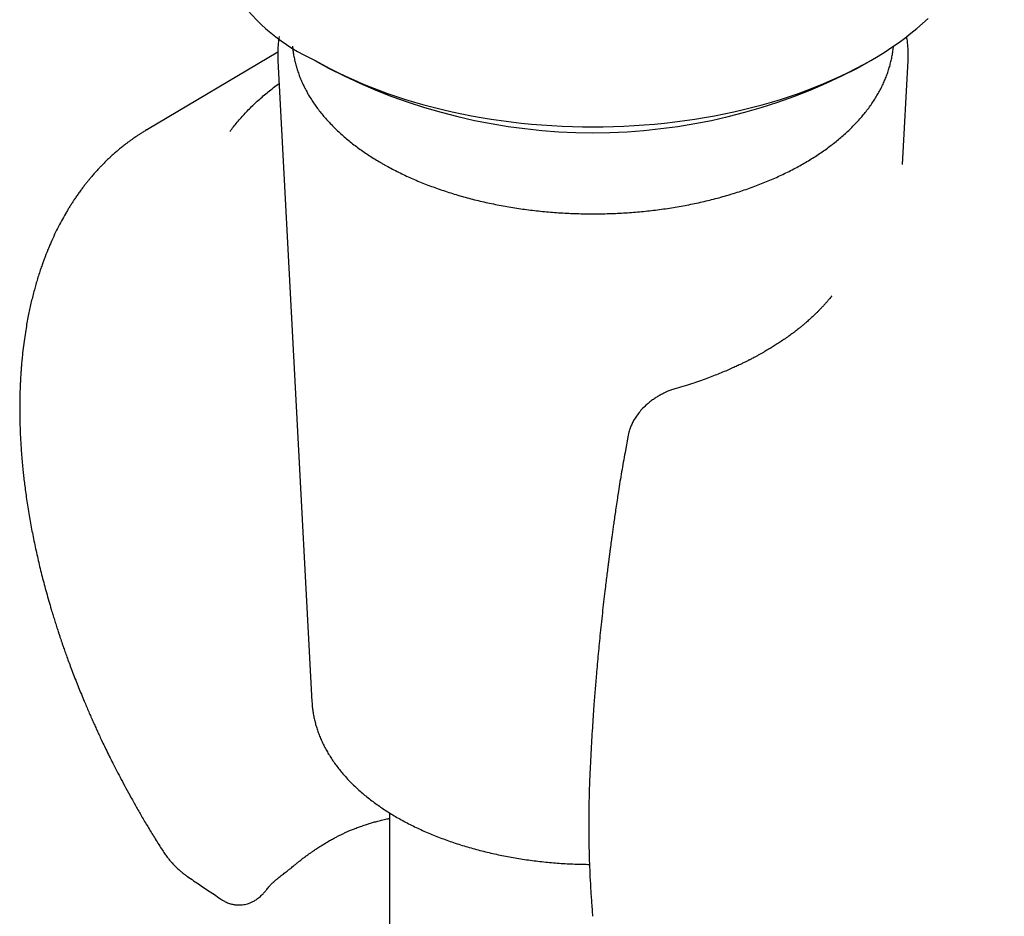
# Model space of a CAD drawing. Header units: millimetres. Extents: x 8 to 968, y 12 to 1099.
# Tile 19 of 73: x 675 to 711, y 230 to 263. Entities that reach past the tile are written whole.
import ezdxf

# ---------------------------------------------------------------- set-up
doc = ezdxf.new("R2010")
doc.units = ezdxf.units.MM

msp = doc.modelspace()

# ---------------------------------------------------------------- linework, layer by layer
at = {"color": 7, "linetype": 'Continuous', "lineweight": 30}
for p, q in [((684.525, 261.946), (679.714, 259.1)), ((684.53, 261.643), (685.786, 237.986)), ((685.897, 261.647), (686.392, 261.361)), ((705.911, 261.361), (706.406, 261.647)), ((707.57, 257.806), (707.774, 261.643)), ((679.696, 259.085), (679.716, 259.097)), ((697.455, 247.822), (697.335, 247.186)), ((685.786, 237.986), (685.786, 237.983)), ((688.652, 233.887), (688.652, 216.881)), ((680.273, 232.509), (680.273, 232.511))]:
    msp.add_line(p, q, dxfattribs=at)
at = {"color": 7, "linetype": 'Continuous', "lineweight": 30, "flags": 128}
msp.add_lwpolyline([(685.899, 261.646), (686.17, 261.493), (686.449, 261.344), (686.735, 261.2), (687.026, 261.06), (687.325, 260.924), (687.629, 260.793), (687.939, 260.667), (688.254, 260.545), (688.575, 260.428), (688.902, 260.316), (689.233, 260.209), (689.569, 260.107), (689.909, 260.01), (690.254, 259.918), (690.603, 259.832), (690.955, 259.75), (691.311, 259.675), (691.671, 259.604), (692.033, 259.539), (692.399, 259.48), (692.767, 259.426), (693.137, 259.377), (693.509, 259.335), (693.883, 259.297), (694.259, 259.266), (694.636, 259.24), (695.014, 259.22), (695.393, 259.206), (695.772, 259.197), (696.152, 259.194), (696.531, 259.197), (696.91, 259.206), (697.289, 259.22), (697.667, 259.24), (698.044, 259.266), (698.42, 259.297), (698.794, 259.335), (699.166, 259.377), (699.537, 259.426), (699.904, 259.48), (700.27, 259.539), (700.632, 259.604), (700.992, 259.675), (701.348, 259.75), (701.7, 259.832), (702.049, 259.918), (702.394, 260.01), (702.734, 260.107), (703.07, 260.209), (703.402, 260.316), (703.728, 260.428), (704.049, 260.545), (704.364, 260.667), (704.674, 260.793), (704.979, 260.924), (705.277, 261.06), (705.569, 261.2), (705.854, 261.344), (706.133, 261.493), (706.405, 261.646), (706.669, 261.803), (706.927, 261.964), (707.177, 262.129), (707.42, 262.297), (707.655, 262.469), (707.882, 262.645), (708.101, 262.824), (708.312, 263.006), (708.515, 263.191)], dxfattribs=at)
at = {"color": 7, "linetype": 'Continuous', "lineweight": 30}
for centre, radius, start, end in [((688.914, 268.293), 7.299, 185.7216, 245.5985), ((696.151, 280.165), 21.186, 242.5752, 297.4302)]:
    msp.add_arc(centre, radius, start, end, dxfattribs=at)
for points, knots in [([(736.689, 234.252), (736.739, 234.284), (736.87, 234.366), (737.075, 234.506), (737.306, 234.671), (737.532, 234.844), (737.753, 235.024), (737.971, 235.211), (738.185, 235.404), (738.394, 235.605), (738.598, 235.813), (738.798, 236.028), (738.994, 236.25), (739.184, 236.479), (739.37, 236.715), (739.551, 236.958), (739.727, 237.207), (739.898, 237.463), (740.064, 237.725), (740.225, 237.995), (740.38, 238.27), (740.53, 238.552), (740.675, 238.841), (740.814, 239.135), (740.947, 239.436), (741.075, 239.743), (741.197, 240.055), (741.314, 240.374), (741.424, 240.698), (741.529, 241.028), (741.628, 241.363), (741.721, 241.704), (741.808, 242.05), (741.889, 242.402), (741.964, 242.758), (742.033, 243.119), (742.095, 243.485), (742.152, 243.856), (742.203, 244.232), (742.247, 244.612), (742.285, 244.996), (742.317, 245.384), (742.343, 245.777), (742.362, 246.174), (742.375, 246.574), (742.382, 246.978), (742.383, 247.386), (742.378, 247.798), (742.366, 248.213), (742.348, 248.631), (742.324, 249.052), (742.294, 249.476), (742.257, 249.904), (742.215, 250.334), (742.166, 250.767), (742.11, 251.202), (742.049, 251.64), (741.982, 252.08), (741.908, 252.523), (741.828, 252.967), (741.742, 253.414), (741.65, 253.862), (741.551, 254.313), (741.447, 254.765), (741.336, 255.219), (741.22, 255.674), (741.097, 256.131), (740.972, 256.574), (740.842, 257.018), (740.712, 257.446), (740.576, 257.875), (740.44, 258.288), (740.3, 258.701), (740.156, 259.115), (740.006, 259.528), (739.853, 259.94), (739.695, 260.352), (739.532, 260.764), (739.365, 261.174), (739.195, 261.584), (739.019, 261.993), (738.84, 262.4), (738.657, 262.807), (738.47, 263.211), (738.28, 263.613), (738.086, 264.013), (737.889, 264.41), (737.689, 264.802), (737.489, 265.187), (737.292, 265.558), (737.11, 265.895), (736.949, 266.187), (736.796, 266.46), (736.666, 266.689), (736.5, 266.977), (736.356, 267.224), (736.185, 267.512), (736.036, 267.761), (735.856, 268.056), (735.664, 268.366), (735.46, 268.689), (735.246, 269.022), (735.025, 269.361), (734.796, 269.704), (734.56, 270.051), (734.319, 270.399), (734.073, 270.749), (733.822, 271.098), (733.566, 271.447), (733.306, 271.796), (733.042, 272.143), (732.774, 272.488), (732.502, 272.831), (732.227, 273.172), (731.948, 273.51), (731.666, 273.846), (731.381, 274.178), (731.093, 274.508), (730.802, 274.834), (730.509, 275.156), (730.213, 275.475), (729.914, 275.79), (729.612, 276.1), (729.309, 276.407), (729.003, 276.709), (728.695, 277.007), (728.385, 277.301), (728.073, 277.59), (727.76, 277.874), (727.444, 278.153), (727.127, 278.428), (726.809, 278.697), (726.489, 278.961), (726.167, 279.22), (725.845, 279.474), (725.521, 279.722), (725.196, 279.964), (724.87, 280.202), (724.543, 280.433), (724.216, 280.659), (723.888, 280.879), (723.559, 281.093), (723.229, 281.301), (722.899, 281.503), (722.569, 281.7), (722.239, 281.89), (721.908, 282.073), (721.578, 282.251), (721.247, 282.422), (720.916, 282.587), (720.586, 282.746), (720.256, 282.898), (719.926, 283.043), (719.597, 283.182), (719.268, 283.314), (718.94, 283.44), (718.613, 283.559), (718.286, 283.671), (717.96, 283.776), (717.636, 283.875), (717.312, 283.967), (716.99, 284.051), (716.668, 284.129), (716.349, 284.2), (716.03, 284.264), (715.713, 284.321), (715.398, 284.371), (715.084, 284.414), (714.772, 284.45), (714.462, 284.478), (714.154, 284.5), (713.847, 284.514), (713.543, 284.521), (713.241, 284.521), (712.942, 284.514), (712.644, 284.5), (712.35, 284.478), (712.057, 284.45), (711.768, 284.414), (711.48, 284.371), (711.196, 284.32), (710.915, 284.263), (710.636, 284.198), (710.36, 284.126), (710.088, 284.046), (709.856, 283.973), (709.716, 283.923), (709.665, 283.905)], [0, 0, 0, 0, 0.003545, 0.0091, 0.014663, 0.020236, 0.025818, 0.03141, 0.037011, 0.042624, 0.048247, 0.053881, 0.059526, 0.065181, 0.070848, 0.076526, 0.082214, 0.087913, 0.093622, 0.099341, 0.105069, 0.110807, 0.116554, 0.122309, 0.128071, 0.133842, 0.139619, 0.145403, 0.151193, 0.156989, 0.16279, 0.168596, 0.174407, 0.180221, 0.18604, 0.191862, 0.197687, 0.203515, 0.209346, 0.215179, 0.221015, 0.226853, 0.232693, 0.238535, 0.244378, 0.250224, 0.256071, 0.26192, 0.26777, 0.273623, 0.279477, 0.285333, 0.291191, 0.297052, 0.302914, 0.30878, 0.314648, 0.320519, 0.326393, 0.332271, 0.338153, 0.344039, 0.34993, 0.355827, 0.361729, 0.367638, 0.373554, 0.379479, 0.384805, 0.390732, 0.396056, 0.401379, 0.406701, 0.412022, 0.417341, 0.422659, 0.427974, 0.433287, 0.438597, 0.443904, 0.449208, 0.454506, 0.459798, 0.465081, 0.470354, 0.475611, 0.480845, 0.486042, 0.491176, 0.496184, 0.50088, 0.504731, 0.507959, 0.511918, 0.514031, 0.519671, 0.522005, 0.525874, 0.5299, 0.534225, 0.538745, 0.543416, 0.548205, 0.553086, 0.558044, 0.563063, 0.568134, 0.573248, 0.578399, 0.583583, 0.588794, 0.594029, 0.599286, 0.604561, 0.609853, 0.615161, 0.620482, 0.625815, 0.631159, 0.636513, 0.641876, 0.647248, 0.652627, 0.658014, 0.663407, 0.668806, 0.674211, 0.67962, 0.685035, 0.690454, 0.695877, 0.701305, 0.706736, 0.71217, 0.717607, 0.723048, 0.728491, 0.733938, 0.739386, 0.744837, 0.750291, 0.755746, 0.761204, 0.766663, 0.772125, 0.777588, 0.783053, 0.788519, 0.793987, 0.799456, 0.804927, 0.810399, 0.815872, 0.821346, 0.826821, 0.832297, 0.837775, 0.843253, 0.848731, 0.854211, 0.859691, 0.865172, 0.870653, 0.876134, 0.881616, 0.887099, 0.892581, 0.898064, 0.903547, 0.90903, 0.914513, 0.919996, 0.92548, 0.930963, 0.936447, 0.941931, 0.947415, 0.9529, 0.958386, 0.963872, 0.96936, 0.974849, 0.98034, 0.985832, 0.991327, 0.996825, 1, 1, 1, 1]), ([(725.382, 235.084), (725.383, 235.084), (725.456, 235.126), (725.598, 235.215), (725.807, 235.351), (726.011, 235.496), (726.212, 235.647), (726.409, 235.806), (726.601, 235.971), (726.79, 236.144), (726.974, 236.324), (727.153, 236.511), (727.328, 236.705), (727.498, 236.906), (727.663, 237.114), (727.824, 237.329), (727.98, 237.551), (728.13, 237.779), (728.275, 238.015), (728.415, 238.256), (728.55, 238.505), (728.679, 238.759), (728.803, 239.02), (728.921, 239.288), (729.033, 239.561), (729.14, 239.84), (729.241, 240.126), (729.336, 240.417), (729.424, 240.713), (729.507, 241.015), (729.584, 241.323), (729.655, 241.635), (729.72, 241.953), (729.778, 242.276), (729.83, 242.604), (729.876, 242.936), (729.916, 243.273), (729.949, 243.614), (729.977, 243.959), (729.998, 244.309), (730.012, 244.662), (730.02, 245.019), (730.022, 245.381), (730.018, 245.745), (730.007, 246.113), (729.99, 246.485), (729.967, 246.859), (729.937, 247.237), (729.901, 247.617), (729.859, 248), (729.81, 248.386), (729.755, 248.774), (729.694, 249.165), (729.627, 249.558), (729.553, 249.953), (729.473, 250.35), (729.387, 250.749), (729.298, 251.136), (729.203, 251.525), (729.106, 251.9), (729.004, 252.276), (728.901, 252.639), (728.793, 253.002), (728.681, 253.366), (728.563, 253.73), (728.442, 254.093), (728.315, 254.457), (728.184, 254.82), (728.049, 255.183), (727.909, 255.545), (727.765, 255.907), (727.617, 256.268), (727.464, 256.627), (727.308, 256.986), (727.147, 257.342), (726.983, 257.697), (726.815, 258.05), (726.645, 258.399), (726.472, 258.744), (726.298, 259.082), (726.128, 259.405), (725.972, 259.694), (725.835, 259.944), (725.685, 260.212), (725.508, 260.522), (725.34, 260.81), (725.189, 261.063), (725.057, 261.282), (724.898, 261.541), (724.728, 261.813), (724.547, 262.096), (724.357, 262.387), (724.16, 262.684), (723.956, 262.984), (723.746, 263.286), (723.531, 263.59), (723.311, 263.894), (723.087, 264.197), (722.858, 264.5), (722.625, 264.801), (722.388, 265.101), (722.148, 265.398), (721.904, 265.693), (721.657, 265.986), (721.407, 266.275), (721.154, 266.561), (720.898, 266.844), (720.639, 267.124), (720.378, 267.4), (720.114, 267.671), (719.848, 267.939), (719.579, 268.203), (719.309, 268.462), (719.036, 268.717), (718.762, 268.967), (718.486, 269.212), (718.208, 269.452), (717.928, 269.688), (717.647, 269.918), (717.365, 270.144), (717.081, 270.364), (716.797, 270.578), (716.511, 270.787), (716.224, 270.991), (715.937, 271.189), (715.649, 271.381), (715.36, 271.567), (715.07, 271.748), (714.78, 271.922), (714.49, 272.091), (714.2, 272.253), (713.909, 272.409), (713.618, 272.559), (713.328, 272.702), (713.037, 272.84), (712.747, 272.97), (712.458, 273.094), (712.168, 273.212), (711.88, 273.323), (711.591, 273.427), (711.304, 273.525), (711.018, 273.616), (710.761, 273.692), (710.6, 273.735), (710.534, 273.752)], [0, 0, 0, 0, 0.000102, 0.007338, 0.014587, 0.02185, 0.029128, 0.036422, 0.043732, 0.051061, 0.058407, 0.065772, 0.073156, 0.080559, 0.087982, 0.095424, 0.102885, 0.110364, 0.117862, 0.125378, 0.132911, 0.14046, 0.148024, 0.155603, 0.163195, 0.1708, 0.178417, 0.186045, 0.193683, 0.20133, 0.208986, 0.216649, 0.224319, 0.231995, 0.239677, 0.247364, 0.255056, 0.262752, 0.270452, 0.278155, 0.285862, 0.293572, 0.301285, 0.309001, 0.31672, 0.324442, 0.332167, 0.339896, 0.347628, 0.355364, 0.363105, 0.37085, 0.3786, 0.386356, 0.394119, 0.401889, 0.409666, 0.417453, 0.424443, 0.432229, 0.439216, 0.446202, 0.453186, 0.460169, 0.467149, 0.474127, 0.481103, 0.488075, 0.495045, 0.50201, 0.508971, 0.515926, 0.522874, 0.529814, 0.536742, 0.543654, 0.550545, 0.557402, 0.564206, 0.570916, 0.577431, 0.583434, 0.588158, 0.592474, 0.599566, 0.606949, 0.610009, 0.615082, 0.620361, 0.626034, 0.63196, 0.638085, 0.644364, 0.650765, 0.657265, 0.663845, 0.670493, 0.677198, 0.68395, 0.690745, 0.697575, 0.704436, 0.711326, 0.718239, 0.725175, 0.732129, 0.739102, 0.746089, 0.753091, 0.760106, 0.767133, 0.774171, 0.781218, 0.788274, 0.795339, 0.802412, 0.809491, 0.816578, 0.82367, 0.830768, 0.837872, 0.84498, 0.852093, 0.859211, 0.866333, 0.873458, 0.880588, 0.88772, 0.894856, 0.901995, 0.909137, 0.916282, 0.923429, 0.930579, 0.937731, 0.944884, 0.95204, 0.959198, 0.966357, 0.973517, 0.980679, 0.987841, 0.995005, 1, 1, 1, 1]), ([(684.576, 262.528), (684.575, 262.523), (684.564, 262.457), (684.548, 262.33), (684.531, 262.145), (684.524, 261.96), (684.523, 261.793), (684.528, 261.687), (684.53, 261.643)], [0, 0, 0, 0, 0.0163, 0.225214, 0.433809, 0.64217, 0.850389, 1, 1, 1, 1]), ([(707.773, 261.645), (707.774, 261.657), (707.779, 261.73), (707.78, 261.865), (707.777, 262.05), (707.764, 262.234), (707.748, 262.393), (707.732, 262.491), (707.726, 262.527)], [0, 0, 0, 0, 0.0400589, 0.2489113, 0.4576688, 0.666412, 0.8752208, 1, 1, 1, 1]), ([(685.068, 262.172), (685.073, 262.12), (685.083, 262.009), (685.11, 261.839), (685.145, 261.663), (685.188, 261.487), (685.239, 261.312), (685.298, 261.138), (685.365, 260.965), (685.44, 260.793), (685.523, 260.622), (685.614, 260.452), (685.712, 260.284), (685.818, 260.118), (685.932, 259.953), (686.054, 259.791), (686.183, 259.63), (686.319, 259.471), (686.463, 259.315), (686.614, 259.161), (686.772, 259.01), (686.937, 258.861), (687.108, 258.715), (687.287, 258.572), (687.471, 258.432), (687.662, 258.295), (687.86, 258.162), (688.063, 258.031), (688.233, 257.928), (688.372, 257.847), (688.513, 257.767), (688.698, 257.666), (688.924, 257.549), (689.155, 257.436), (689.391, 257.327), (689.632, 257.221), (689.878, 257.12), (690.128, 257.023), (690.382, 256.929), (690.641, 256.84), (690.903, 256.755), (691.17, 256.674), (691.44, 256.597), (691.713, 256.525), (691.99, 256.457), (692.269, 256.394), (692.552, 256.335), (692.837, 256.28), (693.124, 256.23), (693.413, 256.184), (693.705, 256.144), (693.998, 256.107), (694.293, 256.076), (694.589, 256.049), (694.886, 256.026), (695.184, 256.009), (695.483, 255.996), (695.782, 255.988), (696.082, 255.984), (696.381, 255.986), (696.681, 255.992), (696.98, 256.002), (697.278, 256.018), (697.576, 256.038), (697.873, 256.063), (698.168, 256.092), (698.462, 256.126), (698.754, 256.165), (699.045, 256.208), (699.333, 256.256), (699.619, 256.309), (699.903, 256.366), (700.183, 256.427), (700.461, 256.493), (700.736, 256.563), (701.008, 256.638), (701.276, 256.717), (701.54, 256.8), (701.801, 256.887), (702.057, 256.979), (702.309, 257.074), (702.557, 257.174), (702.8, 257.277), (703.039, 257.385), (703.272, 257.496), (703.5, 257.611), (703.723, 257.729), (703.941, 257.851), (704.152, 257.977), (704.358, 258.106), (704.558, 258.239), (704.752, 258.374), (704.94, 258.513), (705.121, 258.655), (705.296, 258.8), (705.464, 258.948), (705.625, 259.099), (705.779, 259.252), (705.926, 259.407), (706.066, 259.565), (706.198, 259.726), (706.323, 259.888), (706.441, 260.053), (706.55, 260.219), (706.652, 260.387), (706.747, 260.557), (706.833, 260.728), (706.911, 260.901), (706.981, 261.074), (707.044, 261.249), (707.098, 261.424), (707.144, 261.6), (707.182, 261.777), (707.211, 261.954), (707.229, 262.086), (707.234, 262.158), (707.235, 262.171)], [0, 0, 0, 0, 0.007644, 0.016372, 0.025108, 0.033853, 0.042611, 0.051382, 0.060169, 0.068971, 0.077791, 0.086627, 0.095479, 0.104348, 0.113232, 0.122131, 0.131042, 0.139965, 0.148898, 0.157841, 0.166791, 0.175748, 0.18471, 0.193676, 0.202646, 0.211618, 0.220592, 0.229567, 0.238542, 0.242387, 0.247123, 0.256098, 0.265072, 0.274045, 0.283016, 0.291986, 0.300955, 0.309921, 0.318887, 0.32785, 0.336812, 0.345772, 0.354731, 0.363688, 0.372644, 0.381598, 0.390551, 0.399503, 0.408454, 0.417403, 0.426352, 0.435299, 0.444246, 0.453193, 0.462138, 0.471084, 0.480029, 0.488973, 0.497918, 0.506862, 0.515807, 0.524752, 0.533697, 0.542642, 0.551588, 0.560534, 0.569481, 0.578428, 0.587377, 0.596327, 0.605277, 0.614229, 0.623182, 0.632136, 0.641092, 0.650049, 0.659008, 0.667969, 0.676931, 0.685896, 0.694862, 0.703829, 0.712799, 0.721771, 0.730744, 0.739719, 0.748695, 0.757673, 0.766652, 0.775632, 0.784613, 0.793593, 0.802573, 0.811552, 0.820529, 0.829503, 0.838473, 0.847439, 0.856399, 0.865351, 0.874295, 0.883229, 0.892152, 0.901063, 0.909959, 0.918841, 0.927706, 0.936555, 0.945386, 0.9542, 0.962997, 0.971778, 0.980544, 0.989297, 0.998039, 1, 1, 1, 1]), ([(682.764, 259.028), (682.85, 259.141), (683.023, 259.368), (683.318, 259.698), (683.639, 260.022), (683.989, 260.336), (684.301, 260.594), (684.505, 260.743), (684.575, 260.794)], [0, 0, 0, 0, 0.180277, 0.36049, 0.541098, 0.722555, 0.905311, 1, 1, 1, 1]), ([(679.715, 259.101), (679.671, 259.074), (679.589, 259.025), (679.474, 258.952), (679.374, 258.887), (679.288, 258.829), (679.215, 258.779), (679.14, 258.726), (679.057, 258.666), (678.967, 258.599), (678.868, 258.523), (678.755, 258.433), (678.629, 258.329), (678.508, 258.224), (678.4, 258.127), (678.298, 258.033), (678.198, 257.937), (678.098, 257.838), (678.003, 257.741), (677.924, 257.657), (677.86, 257.588), (677.81, 257.533), (677.763, 257.481), (677.716, 257.427), (677.661, 257.362), (677.597, 257.287), (677.525, 257.2), (677.448, 257.103), (677.365, 256.997), (677.279, 256.882), (677.19, 256.761), (677.103, 256.636), (677.02, 256.514), (676.942, 256.396), (676.869, 256.28), (676.798, 256.165), (676.701, 256.003), (676.579, 255.79), (676.434, 255.518), (676.291, 255.228), (676.177, 254.977), (676.092, 254.78), (676.039, 254.652), (675.993, 254.537), (675.95, 254.427), (675.905, 254.308), (675.855, 254.172), (675.796, 254.003), (675.73, 253.807), (675.663, 253.594), (675.602, 253.387), (675.543, 253.176), (675.487, 252.962), (675.433, 252.74), (675.382, 252.515), (675.332, 252.279), (675.284, 252.029), (675.236, 251.754), (675.188, 251.45), (675.143, 251.115), (675.112, 250.844), (675.092, 250.65), (675.082, 250.544), (675.074, 250.45), (675.067, 250.37), (675.062, 250.304), (675.058, 250.246), (675.053, 250.186), (675.048, 250.113), (675.042, 250.021), (675.036, 249.908), (675.029, 249.776), (675.022, 249.624), (675.016, 249.463), (675.01, 249.261), (675.006, 249.032), (675.005, 248.781), (675.007, 248.556), (675.01, 248.352), (675.016, 248.16), (675.022, 247.97), (675.031, 247.777), (675.041, 247.581), (675.056, 247.348), (675.075, 247.087), (675.099, 246.803), (675.124, 246.544), (675.15, 246.302), (675.178, 246.061), (675.211, 245.805), (675.249, 245.53), (675.292, 245.238), (675.356, 244.846), (675.443, 244.358), (675.559, 243.779), (675.688, 243.197), (675.831, 242.609), (675.991, 242.008), (676.126, 241.536), (676.228, 241.2), (676.288, 241.004), (676.349, 240.812), (676.407, 240.633), (676.457, 240.479), (676.499, 240.355), (676.528, 240.267), (676.548, 240.209), (676.562, 240.167), (676.579, 240.119), (676.601, 240.055), (676.628, 239.976), (676.659, 239.887), (676.693, 239.793), (676.742, 239.656), (676.809, 239.471), (676.897, 239.233), (676.994, 238.979), (677.096, 238.716), (677.2, 238.454), (677.304, 238.201), (677.4, 237.97), (677.49, 237.759), (677.572, 237.569), (677.652, 237.385), (677.732, 237.208), (677.811, 237.032), (677.893, 236.853), (677.982, 236.662), (678.08, 236.454), (678.19, 236.226), (678.311, 235.978), (678.445, 235.71), (678.592, 235.423), (678.752, 235.116), (678.926, 234.791), (679.114, 234.447), (679.316, 234.088), (679.532, 233.714), (679.763, 233.325), (680.01, 232.92), (680.182, 232.647), (680.271, 232.508)], [0, 0, 0, 0, 0.006582, 0.012523, 0.017823, 0.022484, 0.026507, 0.030162, 0.035628, 0.040752, 0.045699, 0.052775, 0.060298, 0.067436, 0.074111, 0.079829, 0.086084, 0.092611, 0.098647, 0.104144, 0.107934, 0.111148, 0.114, 0.117161, 0.120676, 0.125187, 0.130172, 0.135596, 0.14144, 0.147703, 0.154384, 0.160972, 0.167467, 0.17341, 0.179257, 0.185021, 0.190728, 0.20332, 0.216148, 0.229507, 0.243699, 0.250127, 0.255795, 0.260688, 0.265106, 0.270178, 0.276014, 0.282583, 0.291704, 0.300525, 0.309044, 0.317131, 0.326088, 0.334625, 0.343414, 0.352526, 0.362084, 0.372092, 0.383856, 0.396227, 0.409205, 0.413511, 0.417342, 0.420691, 0.423558, 0.425945, 0.427849, 0.429743, 0.43233, 0.435615, 0.4396, 0.444284, 0.449665, 0.455531, 0.461169, 0.470766, 0.47941, 0.487102, 0.494034, 0.500403, 0.50682, 0.513287, 0.519806, 0.526359, 0.536253, 0.545529, 0.554189, 0.561542, 0.569316, 0.577628, 0.586476, 0.595862, 0.605783, 0.624122, 0.642444, 0.660743, 0.679041, 0.697767, 0.717084, 0.723103, 0.729176, 0.735305, 0.741056, 0.745856, 0.7497, 0.752589, 0.754022, 0.755085, 0.756525, 0.758525, 0.761067, 0.763861, 0.766804, 0.769895, 0.776665, 0.784054, 0.79206, 0.800465, 0.80864, 0.816547, 0.824186, 0.830334, 0.836296, 0.842073, 0.847665, 0.853071, 0.858656, 0.864589, 0.871173, 0.87841, 0.886298, 0.894839, 0.904032, 0.913877, 0.924374, 0.935524, 0.947325, 0.95955, 0.972404, 0.985888, 1, 1, 1, 1]), ([(704.964, 252.959), (704.959, 252.953), (704.934, 252.922), (704.884, 252.861), (704.813, 252.776), (704.735, 252.685), (704.653, 252.595), (704.581, 252.517), (704.52, 252.454), (704.476, 252.409), (704.437, 252.37), (704.403, 252.337), (704.368, 252.302), (704.327, 252.263), (704.277, 252.214), (704.219, 252.16), (704.157, 252.104), (704.094, 252.048), (704.018, 251.981), (703.93, 251.906), (703.83, 251.824), (703.739, 251.751), (703.663, 251.691), (703.606, 251.647), (703.558, 251.61), (703.509, 251.573), (703.446, 251.527), (703.367, 251.47), (703.255, 251.39), (703.116, 251.295), (702.957, 251.19), (702.803, 251.093), (702.648, 250.998), (702.512, 250.917), (702.393, 250.849), (702.295, 250.794), (702.195, 250.74), (702.102, 250.69), (702.023, 250.648), (701.967, 250.619), (701.93, 250.6), (701.905, 250.587), (701.878, 250.574), (701.84, 250.555), (701.789, 250.529), (701.712, 250.491), (701.606, 250.44), (701.465, 250.373), (701.296, 250.296), (701.097, 250.208), (700.881, 250.118), (700.652, 250.026), (700.411, 249.935), (700.148, 249.839), (699.861, 249.741), (699.549, 249.641), (699.331, 249.577), (699.218, 249.544)], [0, 0, 0, 0, 0.004405, 0.021977, 0.0433, 0.064854, 0.086646, 0.108293, 0.121054, 0.132142, 0.141555, 0.14929, 0.156728, 0.166667, 0.17841, 0.192277, 0.206425, 0.220381, 0.234144, 0.256031, 0.277415, 0.296661, 0.312104, 0.323712, 0.330874, 0.340286, 0.352517, 0.367566, 0.385106, 0.41582, 0.444478, 0.471074, 0.496878, 0.524602, 0.540122, 0.556213, 0.572875, 0.588657, 0.601218, 0.610525, 0.615553, 0.61862, 0.622354, 0.628219, 0.636217, 0.646351, 0.663622, 0.684896, 0.710194, 0.739541, 0.772959, 0.803938, 0.837766, 0.874305, 0.913515, 0.955406, 1, 1, 1, 1]), ([(699.218, 249.544), (699.163, 249.528), (699.063, 249.497), (698.927, 249.444), (698.817, 249.395), (698.732, 249.354), (698.663, 249.317), (698.599, 249.282), (698.515, 249.233), (698.408, 249.164), (698.281, 249.072), (698.154, 248.968), (698.021, 248.845), (697.886, 248.699), (697.757, 248.532), (697.67, 248.392), (697.615, 248.287), (697.581, 248.218), (697.552, 248.149), (697.526, 248.082), (697.502, 248.009), (697.476, 247.923), (697.463, 247.858), (697.455, 247.822)], [0, 0, 0, 0, 0.066682, 0.122691, 0.168404, 0.203975, 0.230867, 0.258026, 0.287018, 0.342261, 0.403358, 0.466479, 0.529073, 0.612415, 0.695507, 0.774002, 0.805638, 0.835908, 0.865171, 0.893758, 0.921832, 0.956169, 1, 1, 1, 1]), ([(697.335, 247.186), (697.292, 246.947), (697.205, 246.47), (697.129, 245.989), (697.091, 245.748)], [0, 0, 0, 0, 0.5003162, 1, 1, 1, 1]), ([(697.092, 245.748), (697.079, 245.663), (697.051, 245.48), (697.01, 245.207), (696.97, 244.936), (696.934, 244.69), (696.903, 244.468), (696.875, 244.27), (696.851, 244.097), (696.831, 243.948), (696.814, 243.823), (696.8, 243.723), (696.79, 243.646), (696.782, 243.591), (696.777, 243.549), (696.771, 243.508), (696.765, 243.457), (696.756, 243.394), (696.745, 243.308), (696.731, 243.2), (696.715, 243.073), (696.693, 242.903), (696.666, 242.689), (696.634, 242.428), (696.597, 242.121), (696.555, 241.764), (696.509, 241.358), (696.464, 240.943), (696.408, 240.407), (696.345, 239.76), (696.29, 239.155), (696.253, 238.711), (696.23, 238.423), (696.207, 238.129), (696.182, 237.801), (696.156, 237.429), (696.129, 237.011), (696.101, 236.565), (696.075, 236.092), (696.049, 235.591), (696.035, 235.248), (696.027, 235.072)], [0, 0, 0, 0, 0.023696, 0.051147, 0.076333, 0.099258, 0.119922, 0.138329, 0.15448, 0.168375, 0.180016, 0.189404, 0.19654, 0.201423, 0.20472, 0.208277, 0.213014, 0.21893, 0.226025, 0.237083, 0.249127, 0.261554, 0.284694, 0.309051, 0.334625, 0.370782, 0.409121, 0.448491, 0.487356, 0.559814, 0.630432, 0.657672, 0.684629, 0.711734, 0.740545, 0.777249, 0.816569, 0.858504, 0.903054, 0.95022, 1, 1, 1, 1]), ([(685.787, 237.983), (685.788, 237.952), (685.793, 237.863), (685.809, 237.716), (685.834, 237.542), (685.868, 237.368), (685.91, 237.195), (685.96, 237.022), (686.018, 236.851), (686.083, 236.68), (686.157, 236.511), (686.239, 236.343), (686.329, 236.176), (686.426, 236.011), (686.532, 235.847), (686.645, 235.686), (686.766, 235.526), (686.894, 235.368), (687.03, 235.213), (687.173, 235.06), (687.323, 234.91), (687.48, 234.762), (687.644, 234.618), (687.815, 234.476), (687.993, 234.337), (688.177, 234.202), (688.367, 234.069), (688.563, 233.94), (688.766, 233.815), (688.974, 233.693), (689.187, 233.575), (689.406, 233.461), (689.63, 233.35), (689.86, 233.243), (690.094, 233.141), (690.332, 233.042), (690.576, 232.948), (690.823, 232.857), (691.074, 232.771), (691.33, 232.689), (691.589, 232.611), (691.851, 232.538), (692.117, 232.469), (692.386, 232.405), (692.658, 232.345), (692.932, 232.289), (693.209, 232.239), (693.488, 232.192), (693.769, 232.151), (694.052, 232.114), (694.336, 232.082), (694.622, 232.054), (694.909, 232.031), (695.197, 232.013), (695.486, 232), (695.761, 231.992), (695.94, 231.99), (696.023, 231.989)], [0, 0, 0, 0, 0.009313, 0.027036, 0.044773, 0.062532, 0.080322, 0.098153, 0.116028, 0.133956, 0.151938, 0.169979, 0.188078, 0.206237, 0.224453, 0.242725, 0.261048, 0.27942, 0.297835, 0.316288, 0.334775, 0.353292, 0.371832, 0.390393, 0.408969, 0.427557, 0.446154, 0.464757, 0.483364, 0.501971, 0.520578, 0.539182, 0.557782, 0.576378, 0.594969, 0.613554, 0.632133, 0.650706, 0.669273, 0.687833, 0.706387, 0.724936, 0.743478, 0.762015, 0.780547, 0.799074, 0.817596, 0.836114, 0.854628, 0.873138, 0.891646, 0.91015, 0.928653, 0.947154, 0.965653, 0.984151, 1, 1, 1, 1]), ([(696.027, 235.072), (696.022, 234.953), (696.013, 234.709), (696.003, 234.33), (695.996, 233.929), (695.993, 233.506), (695.996, 233.06), (696.003, 232.601), (696.016, 232.129), (696.036, 231.645), (696.062, 231.14), (696.096, 230.614), (696.124, 230.256), (696.139, 230.073)], [0, 0, 0, 0, 0.07225, 0.14879, 0.229627, 0.314769, 0.404233, 0.498042, 0.590498, 0.686878, 0.78722, 0.891575, 1, 1, 1, 1]), ([(686.439, 232.864), (686.486, 232.89), (686.574, 232.94), (686.701, 233.007), (686.817, 233.066), (686.929, 233.12), (687.04, 233.172), (687.158, 233.224), (687.284, 233.276), (687.426, 233.332), (687.585, 233.391), (687.746, 233.446), (687.905, 233.497), (688.058, 233.542), (688.223, 233.587), (688.403, 233.632), (688.547, 233.665), (688.632, 233.682), (688.652, 233.686)], [0, 0, 0, 0, 0.071208, 0.13306, 0.187771, 0.241397, 0.29432, 0.346553, 0.407247, 0.468805, 0.540054, 0.6222, 0.683039, 0.748759, 0.819393, 0.894981, 0.975576, 1, 1, 1, 1]), ([(684.142, 231.094), (684.158, 231.116), (684.189, 231.155), (684.235, 231.207), (684.278, 231.252), (684.317, 231.29), (684.364, 231.334), (684.423, 231.386), (684.499, 231.45), (684.579, 231.514), (684.653, 231.572), (684.724, 231.627), (684.799, 231.685), (684.867, 231.737), (684.924, 231.781), (684.977, 231.823), (685.033, 231.868), (685.1, 231.924), (685.178, 231.99), (685.26, 232.057), (685.336, 232.119), (685.4, 232.169), (685.457, 232.213), (685.513, 232.255), (685.573, 232.3), (685.64, 232.348), (685.72, 232.406), (685.82, 232.476), (685.941, 232.557), (686.085, 232.65), (686.252, 232.754), (686.374, 232.826), (686.439, 232.864)], [0, 0, 0, 0, 0.042621, 0.078082, 0.107402, 0.13209, 0.155603, 0.191607, 0.23087, 0.273724, 0.31036, 0.344939, 0.373757, 0.398653, 0.420759, 0.440288, 0.461617, 0.490382, 0.523969, 0.560391, 0.591827, 0.617487, 0.63863, 0.661747, 0.68435, 0.709298, 0.739903, 0.777635, 0.822502, 0.874512, 0.933674, 1, 1, 1, 1]), ([(680.27, 232.509), (680.304, 232.457), (680.367, 232.362), (680.463, 232.234), (680.547, 232.129), (680.619, 232.046), (680.678, 231.983), (680.728, 231.932), (680.779, 231.881), (680.839, 231.824), (680.911, 231.76), (680.98, 231.703), (681.043, 231.652), (681.097, 231.611), (681.146, 231.573), (681.175, 231.553), (681.19, 231.543)], [0, 0, 0, 0, 0.135282, 0.252377, 0.351491, 0.432584, 0.495453, 0.54273, 0.592247, 0.656883, 0.729056, 0.806804, 0.860128, 0.908979, 0.955015, 1, 1, 1, 1]), ([(681.19, 231.543), (681.345, 231.438), (681.751, 231.163), (682.185, 230.872), (682.466, 230.687), (682.492, 230.67)], [0, 0, 0, 0, 0.359668, 0.940764, 1, 1, 1, 1]), ([(682.492, 230.67), (682.525, 230.65), (682.584, 230.613), (682.669, 230.574), (682.739, 230.548), (682.819, 230.523), (682.917, 230.502), (683.039, 230.489), (683.158, 230.49), (683.266, 230.503), (683.361, 230.523), (683.457, 230.551), (683.56, 230.592), (683.671, 230.65), (683.768, 230.714), (683.852, 230.78), (683.92, 230.84), (683.989, 230.909), (684.064, 230.992), (684.114, 231.059), (684.142, 231.094)], [0, 0, 0, 0, 0.056803, 0.10382, 0.140317, 0.168606, 0.228061, 0.290568, 0.352113, 0.406689, 0.455308, 0.50118, 0.560466, 0.629062, 0.704692, 0.752706, 0.803776, 0.858919, 0.924031, 1, 1, 1, 1])]:
    msp.add_open_spline(points, degree=3, knots=knots, dxfattribs=at)

doc.saveas('drawing.dxf')
